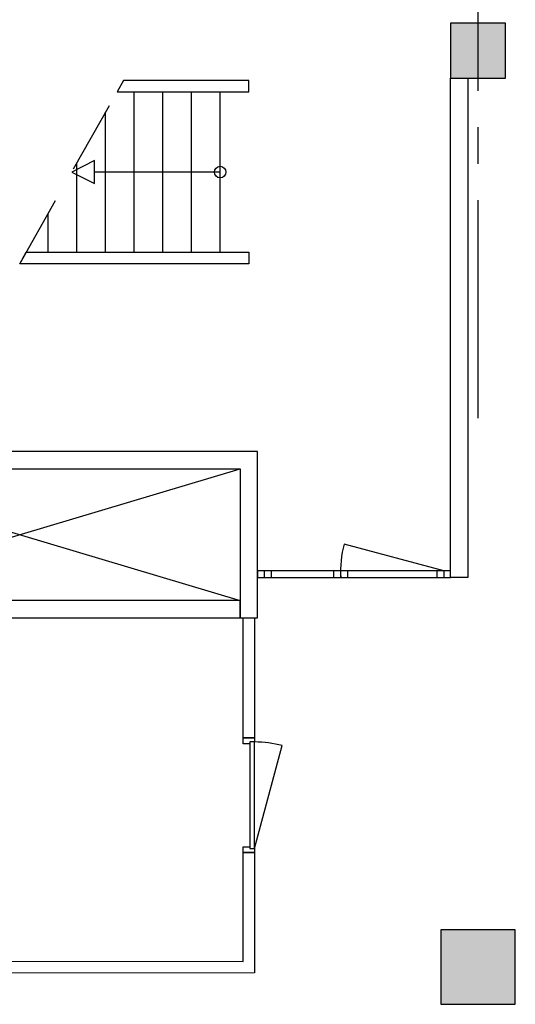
# Model space of a CAD drawing. Header units: millimetres. Extents: x 7256 to 213640, y 21030 to 164335.
# Tile 67 of 70: x 201391 to 205715, y 136128 to 144723. Entities that reach past the tile are written whole.
import ezdxf

# ---------------------------------------------------------------- set-up
doc = ezdxf.new("R2010")
doc.units = ezdxf.units.MM
doc.header["$LTSCALE"] = 100
doc.linetypes.add('a1_xvaa-str_1_100$0$CENTER2', pattern=[28.575, 19.05, -3.175, 3.175, -3.175])
doc.linetypes.add('HIDDEN', pattern=[9.525, 6.35, -3.175])
for name, color, linetype in [('AA28----_KONSTRUKTIE', 252, 'Continuous'), ('AL22----_BINNENWAND', 2, 'Continuous'), ('AL24----_TRAPPEN', 8, 'Continuous'), ('AL28----_KONSTRUKTIE_BETON', 3, 'Continuous'), ('AL32----_BINNENKOZIJNEN', 1, 'Continuous')]:
    doc.layers.add(name, color=color, linetype=linetype)
doc.layers.add('X--L$7--_STRAMIEN', color=1, linetype='a1_xvaa-str_1_100$0$CENTER2', plot=False)

# ---------------------------------------------------------------- blocks, each defined once
blk = doc.blocks.new('*U196')
at = {"layer": 'AL32----_BINNENKOZIJNEN'}
blk.add_lwpolyline([(-35, 50), (-933.3, 290.7)], dxfattribs=at)
for points in [[(-1000, 50), (-965, 50), (-965, 8.8), (-950, 8.8), (-950, -50), (-1000, -50)], [(-965, 8.8), (-35, 8.8), (-35, 50), (-965, 50)], [(-50, -50), (-50, 8.8), (-35, 8.8), (-35, 50), (0, 50), (0, -50)]]:
    blk.add_lwpolyline(points, close=True, dxfattribs=at)
blk.add_arc((-35, 50), 930, 165, 180, dxfattribs=at)
blk = doc.blocks.new('$7-str_dna')
at = {"layer": 'X--L$7--_STRAMIEN'}
blk.add_lwpolyline([(196600, -7000), (196600, 15100)], dxfattribs=at)

msp = doc.modelspace()

# ---------------------------------------------------------------- hatches: boundary and pattern name
at = {"layer": 'AA28----_KONSTRUKTIE'}
h = msp.add_hatch(color=256, dxfattribs=at)
h.dxf.hatch_style = 1
h.paths.add_polyline_path([(205630.4, 144693.1), (205150.4, 144693.1), (205150.4, 144213.1), (205630.4, 144213.1)])
h = msp.add_hatch(color=256, dxfattribs=at)
h.dxf.hatch_style = 1
h.paths.add_polyline_path([(205630.4, 144693.1), (205150.4, 144693.1), (205150.4, 144213.1), (205630.4, 144213.1)])
h = msp.add_hatch(color=256, dxfattribs=at)
h.dxf.hatch_style = 1
h.paths.add_polyline_path([(205715.4, 136778.3), (205065.4, 136778.3), (205065.4, 136128.3), (205715.4, 136128.3)])
h = msp.add_hatch(color=256, dxfattribs=at)
h.dxf.hatch_style = 1
h.paths.add_polyline_path([(205715.4, 136778.3), (205065.4, 136778.3), (205065.4, 136128.3), (205715.4, 136128.3)])

# ---------------------------------------------------------------- linework, layer by layer
at = {"layer": 'AL22----_BINNENWAND'}
for points in [[(205150.4, 144213.1), (205300.4, 144213.1), (205300.4, 139853.1), (205150.4, 139853.1)], [(199465.4, 140953.1), (199465.4, 140803.1), (203315.4, 140803.1), (203315.4, 139503.1), (203465.4, 139503.1), (203465.4, 140953.1)], [(203465.4, 139913.1), (203465.4, 139853.1), (205150.4, 139853.1), (205150.4, 139913.1)], [(199465.4, 139653.1), (199465.4, 139503.1), (199465.4, 139503.1), (199465.4, 138103.1), (200500.4, 138103.1), (200500.4, 137953.1), (199465.4, 137953.1), (199465.4, 136505.1), (200500.4, 136505.1), (200500.4, 136400.7), (199315.4, 136400.7), (199315.4, 139503.1), (203315.4, 139503.1), (203315.4, 139653.1)], [(203340.4, 138453.1), (203340.4, 139503.1), (203440.4, 139503.1), (203440.4, 138453.1)], [(200500.4, 136401.1), (200500.4, 136505.1), (203340.4, 136503.1), (203340.4, 137453.1), (203440.4, 137453.1), (203440.4, 136403.1)]]:
    msp.add_lwpolyline(points, close=True, dxfattribs=at)
for points in [[(199465.4, 139653.1), (203315.4, 140803.1)], [(199465.4, 140803.1), (203315.4, 139653.1)], [(205090.4, 139913.1), (204221.1, 140146)], [(203525.4, 139913.1), (203525.4, 139853.1)], [(203585.4, 139913.1), (203585.4, 139853.1)], [(204130.4, 139913.1), (204130.4, 139853.1)], [(204190.4, 139913.1), (204190.4, 139853.1)], [(204250.4, 139913.1), (204250.4, 139853.1)], [(205030.4, 139913.1), (205030.4, 139853.1)], [(205090.4, 139913.1), (205090.4, 139853.1)]]:
    msp.add_lwpolyline(points, dxfattribs=at)
msp.add_arc((205090.4, 139913.1), 900, 165, 183.82256, dxfattribs=at)
at = {"layer": 'AL24----_TRAPPEN', "linetype": 'HIDDEN'}
msp.add_lwpolyline([(201391.7, 142593.1), (202297.9, 144193.1)], dxfattribs=at)
at = {"layer": 'AL24----_TRAPPEN'}
for points in [[(203390.4, 144193.1), (202297.9, 144193.1), (202241.3, 144093.1), (203390.4, 144093.1)], [(203390.4, 142693.1), (203390.4, 142593.1), (201391.7, 142593.1), (201448.4, 142693.1)]]:
    msp.add_lwpolyline(points, close=True, dxfattribs=at)
for points in [[(202390.4, 142693.1), (202390.4, 144093.1)], [(202640.4, 142693.1), (202640.4, 144093.1)], [(202890.4, 142693.1), (202890.4, 144093.1)], [(203140.4, 142693.1), (203140.4, 144093.1)], [(202140.4, 142693.1), (202140.4, 143915)], [(203140.4, 143393.1), (202044.8, 143393.1), (202044.8, 143493.1), (201844.8, 143393.1), (202044.8, 143293.1), (202044.8, 143393.1)], [(201890.4, 142693.1), (201890.4, 143473.6)], [(201640.4, 142693.1), (201640.4, 143032.2)]]:
    msp.add_lwpolyline(points, dxfattribs=at)
msp.add_circle((203140.4, 143393.1), 50, dxfattribs=at)
at = {"layer": 'AL28----_KONSTRUKTIE_BETON'}
for points in [[(205150.4, 144693.1), (205150.4, 144213.1), (205630.4, 144213.1), (205630.4, 144693.1)], [(205065.4, 136778.3), (205065.4, 136128.3), (205715.4, 136128.3), (205715.4, 136778.3)]]:
    msp.add_lwpolyline(points, close=True, dxfattribs=at)

# ---------------------------------------------------------------- block references
at = {"layer": 'AL32----_BINNENKOZIJNEN', "rotation": 270}
msp.add_blockref('*U196', (203390.4, 137453.1), dxfattribs=at)
at = {"layer": 'X--L$7--_STRAMIEN'}
msp.add_blockref('$7-str_dna', (8790.4, 148243.8), dxfattribs=at)

doc.saveas('drawing.dxf')
